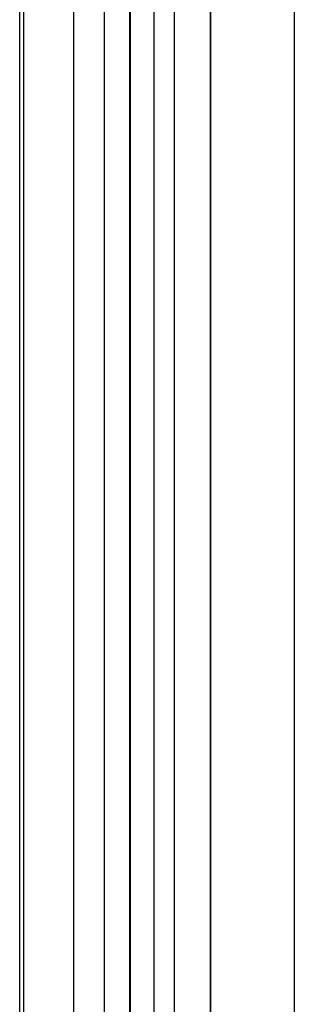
# Model space of a CAD drawing. Header units: millimetres. Extents: x 0 to 1189, y 0 to 841.
# Tile 36 of 50: x 1104 to 1115, y 413 to 454. Entities that reach past the tile are written whole.
import ezdxf

# ---------------------------------------------------------------- set-up
doc = ezdxf.new("R2010")
doc.units = ezdxf.units.MM
doc.header["$LTSCALE"] = 65.395
doc.layers.add('FRONT_CASE_15_DM-SHAPE', color=7, linetype='CONTINUOUS')
doc.layers.add('REAR_CASE-PC_15-SHAPE', color=7, linetype='CONTINUOUS')

msp = doc.modelspace()

# ---------------------------------------------------------------- linework, layer by layer
at = {"layer": 'FRONT_CASE_15_DM-SHAPE', "color": 7, "linetype": 'Continuous'}
for p, q in [((1115.238, 682.546), (1115.238, 384.544)), ((1108.338, 675.145), (1108.338, 391.945)), ((1108.373, 391.91), (1108.373, 675.181)), ((1109.373, 391.91), (1109.373, 675.181)), ((1110.211, 675.119), (1110.211, 391.971)), ((1111.711, 675.119), (1111.711, 391.971)), ((1111.738, 391.944), (1111.738, 675.146)), ((1107.29, 396.984), (1107.29, 670.106)), ((1106.006, 398.268), (1106.006, 668.822)), ((1103.904, 398.274), (1103.904, 456.545))]:
    msp.add_line(p, q, dxfattribs=at)
at = {"layer": 'REAR_CASE-PC_15-SHAPE', "color": 7, "linetype": 'Continuous'}
msp.add_line((1103.738, 398.545), (1103.738, 668.545), dxfattribs=at)

doc.saveas('drawing.dxf')
